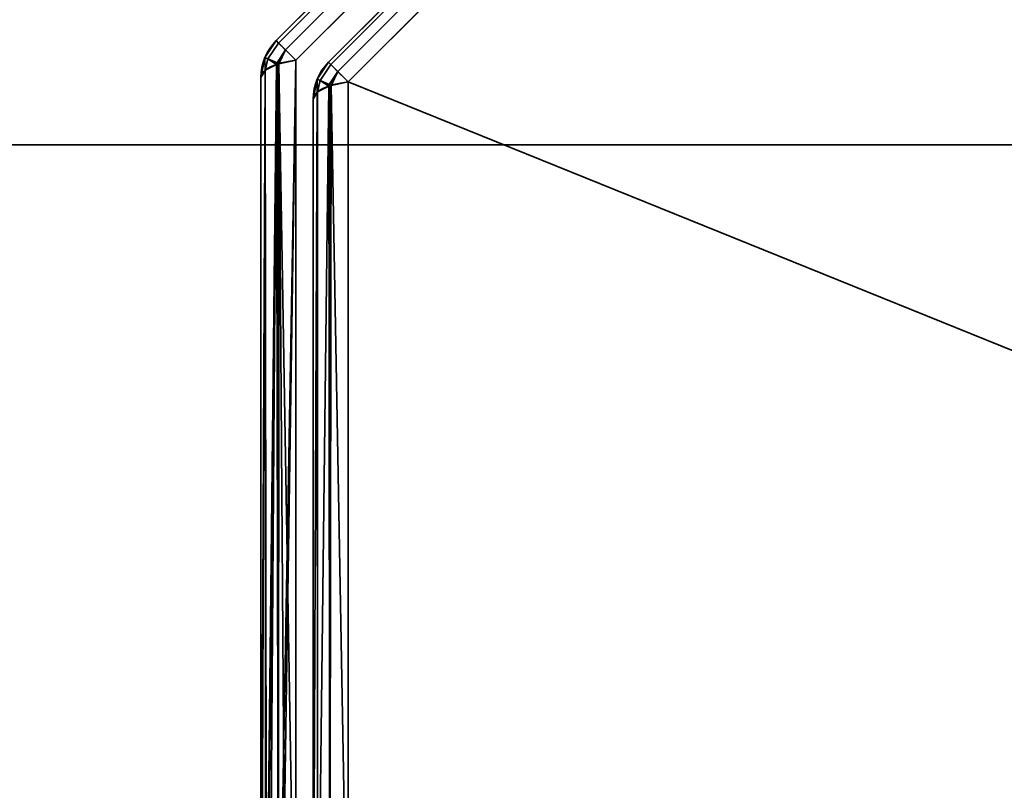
# Model space of a CAD drawing. Header units: millimetres. Extents: x -603 to 3703, y -115 to 193.
# Tile 221 of 256: x 995 to 1008, y -27 to -16. Entities that reach past the tile are written whole.
import ezdxf

# ---------------------------------------------------------------- set-up
doc = ezdxf.new("R2010")
doc.units = ezdxf.units.MM
doc.layers.add('152', color=7, linetype='Continuous', true_color=0xffffff)

# ---------------------------------------------------------------- blocks, each defined once
blk = doc.blocks.new('UG_SURFACE_002')
at = {"layer": '152', "color": 252, "linetype": 'Continuous', "lineweight": 35}
for points in [[(2165, -18, 2212.25), (2165, 174.4, 2212.25), (835, 174.4, 2212.25), (835, -18, 2212.25)], [(985, -18, 2062.25), (985, 174.4, 2062.25), (2015, 174.4, 2062.25), (2015, -18, 2062.25)], [(2165, -18, 2212.25), (835, -18, 2212.25), (985, -18, 2062.25), (2015, -18, 2062.25)]]:
    blk.add_3dface(points, dxfattribs=at)
blk = doc.blocks.new('UG_SURFACE_101')
at = {"layer": '152', "color": 252, "linetype": 'Continuous', "lineweight": 35}
for points in [[(970, -18, 2075.25), (2030, -18, 2075.25), (2028.5, -18, 2073.75), (971.5, -18, 2073.75)], [(970, -18, 2075.25), (970, -29.92, 2075.25), (2030, -29.92, 2075.25), (2030, -18, 2075.25)], [(971.5, -18, 2073.75), (2028.5, -18, 2073.75), (2028.5, -29.92, 2073.75), (971.5, -29.92, 2073.75)]]:
    blk.add_3dface(points, dxfattribs=at)
blk = doc.blocks.new('UG_SURFACE_106')
at = {"layer": '152', "color": 252, "linetype": 'Continuous', "lineweight": 35}
for points in [[(998.596, -16.637, 1159.986), (1008.637, -6.596, 1159.986), (1008.605, -6.564, 1159.739), (998.564, -16.605, 1159.739)], [(1008.637, -6.596, 1012.514), (998.596, -16.637, 1012.514), (998.564, -16.605, 1012.761), (1008.605, -6.564, 1012.761)], [(1008.605, -6.564, 1159.739), (1008.605, -6.564, 1012.761), (998.564, -16.605, 1012.761), (998.564, -16.605, 1159.739)], [(1008.637, -6.596, 1159.987), (1008.637, -6.596, 1159.986), (998.596, -16.637, 1159.986), (998.596, -16.637, 1159.987)], [(998.596, -16.637, 1159.987), (998.688, -16.729, 1160.201), (1008.729, -6.688, 1160.201), (1008.637, -6.596, 1159.987)], [(1008.637, -6.596, 1012.513), (1008.729, -6.688, 1012.299), (998.688, -16.729, 1012.299), (998.596, -16.637, 1012.513)], [(998.596, -16.637, 1012.513), (998.596, -16.637, 1012.514), (1008.637, -6.596, 1012.514), (1008.637, -6.596, 1012.513)], [(1008.73, -6.689, 1160.204), (1008.729, -6.688, 1160.201), (998.688, -16.729, 1160.201), (998.689, -16.73, 1160.204)], [(998.689, -16.73, 1012.296), (998.688, -16.729, 1012.299), (1008.729, -6.688, 1012.299), (1008.73, -6.689, 1012.296)], [(998.689, -16.73, 1160.204), (998.827, -16.868, 1160.357), (1008.868, -6.827, 1160.357), (1008.73, -6.689, 1160.204)], [(1008.73, -6.689, 1012.296), (1008.868, -6.827, 1012.143), (998.827, -16.868, 1012.143), (998.689, -16.73, 1012.296)], [(1008.868, -6.827, 1160.357), (998.827, -16.868, 1160.357), (998.827, -30.332, 1165.419), (1018.252, -30.332, 1172.723)], [(1018.252, -30.332, 999.777), (998.827, -30.332, 1007.081), (998.827, -16.868, 1012.143), (1008.868, -6.827, 1012.143)], [(999.296, -16.927, 1012.935), (1008.927, -7.296, 1012.935), (1008.895, -7.264, 1013.182), (999.264, -16.895, 1013.182)], [(1008.895, -7.264, 1159.318), (999.264, -16.895, 1159.318), (999.264, -16.895, 1013.182), (1008.895, -7.264, 1013.182)], [(1008.927, -7.296, 1159.565), (999.296, -16.927, 1159.565), (999.264, -16.895, 1159.318), (1008.895, -7.264, 1159.318)], [(1008.927, -7.296, 1012.933), (1008.927, -7.296, 1012.935), (999.296, -16.927, 1012.935), (999.296, -16.927, 1012.933)], [(999.296, -16.927, 1012.933), (999.388, -17.019, 1012.72), (1009.019, -7.388, 1012.72), (1008.927, -7.296, 1012.933)], [(1008.927, -7.296, 1159.567), (1009.019, -7.388, 1159.78), (999.388, -17.019, 1159.78), (999.296, -16.927, 1159.567)], [(999.296, -16.927, 1159.567), (999.296, -16.927, 1159.565), (1008.927, -7.296, 1159.565), (1008.927, -7.296, 1159.567)], [(1009.02, -7.389, 1012.717), (1009.019, -7.388, 1012.72), (999.388, -17.019, 1012.72), (999.389, -17.02, 1012.717)], [(999.389, -17.02, 1159.783), (999.388, -17.019, 1159.78), (1009.019, -7.388, 1159.78), (1009.02, -7.389, 1159.783)], [(999.389, -17.02, 1012.717), (999.527, -17.157, 1012.564), (1009.157, -7.527, 1012.564), (1009.02, -7.389, 1012.717)], [(1009.02, -7.389, 1159.783), (1009.157, -7.527, 1159.936), (999.527, -17.157, 1159.936), (999.389, -17.02, 1159.783)], [(1018.485, -30.565, 1172.105), (999.527, -29.868, 1164.715), (999.527, -17.157, 1159.936), (1009.157, -7.527, 1159.936)], [(1022.565, -26.485, 1000.395), (1021.868, -7.527, 1007.785), (1009.157, -7.527, 1012.564), (999.527, -17.157, 1012.564)], [(998.413, -16.832, 1012.761), (998.413, -16.832, 1159.739), (998.564, -16.605, 1159.739), (998.564, -16.605, 1012.761)], [(998.596, -16.637, 1159.986), (998.564, -16.605, 1159.739), (998.413, -16.832, 1159.739), (998.454, -16.851, 1159.987)], [(998.454, -16.851, 1012.513), (998.413, -16.832, 1012.761), (998.564, -16.605, 1012.761), (998.596, -16.637, 1012.514)], [(998.454, -16.851, 1159.987), (998.596, -16.637, 1159.987), (998.596, -16.637, 1159.986)], [(998.688, -16.729, 1160.201), (998.596, -16.637, 1159.987), (998.454, -16.851, 1159.987), (998.575, -16.901, 1160.204)], [(998.575, -16.901, 1012.296), (998.454, -16.851, 1012.513), (998.596, -16.637, 1012.513), (998.688, -16.729, 1012.299)], [(998.596, -16.637, 1012.514), (998.596, -16.637, 1012.513), (998.454, -16.851, 1012.513)], [(998.575, -16.901, 1160.204), (998.689, -16.73, 1160.204), (998.688, -16.729, 1160.201)], [(998.688, -16.729, 1012.299), (998.689, -16.73, 1012.296), (998.575, -16.901, 1012.296)], [(998.689, -16.73, 1160.204), (998.575, -16.901, 1160.204), (998.6, -16.916, 1160.228)], [(998.6, -16.916, 1012.272), (998.575, -16.901, 1012.296), (998.689, -16.73, 1012.296)], [(998.6, -16.916, 1160.228), (998.827, -16.868, 1160.357), (998.689, -16.73, 1160.204)], [(998.689, -16.73, 1012.296), (998.827, -16.868, 1012.143), (998.6, -16.916, 1012.272)], [(998.412, -16.834, 1012.761), (998.359, -17.1, 1012.761), (998.359, -17.1, 1159.739), (998.412, -16.834, 1159.739)], [(998.412, -16.834, 1159.739), (998.359, -17.1, 1159.739), (998.414, -17.007, 1159.987)], [(998.414, -17.007, 1012.513), (998.359, -17.1, 1012.761), (998.412, -16.834, 1012.761)], [(998.412, -16.834, 1159.739), (998.413, -16.832, 1159.739), (998.413, -16.832, 1012.761), (998.412, -16.834, 1012.761)], [(998.413, -16.832, 1159.739), (998.412, -16.834, 1159.739), (998.454, -16.851, 1159.987)], [(998.454, -16.851, 1012.513), (998.412, -16.834, 1012.761), (998.413, -16.832, 1012.761)], [(998.414, -17.007, 1159.987), (998.454, -16.851, 1159.987), (998.412, -16.834, 1159.739)], [(998.412, -16.834, 1012.761), (998.454, -16.851, 1012.513), (998.414, -17.007, 1012.513)], [(998.454, -16.851, 1159.987), (998.414, -17.007, 1159.987), (998.417, -17.002, 1160.001)], [(998.417, -17.002, 1012.499), (998.414, -17.007, 1012.513), (998.454, -16.851, 1012.513)], [(998.454, -16.851, 1159.987), (998.417, -17.002, 1160.001), (998.57, -16.926, 1160.202)], [(998.57, -16.926, 1012.298), (998.417, -17.002, 1012.499), (998.454, -16.851, 1012.513)], [(998.57, -16.926, 1160.202), (998.575, -16.901, 1160.204), (998.454, -16.851, 1159.987)], [(998.454, -16.851, 1012.513), (998.575, -16.901, 1012.296), (998.57, -16.926, 1012.298)], [(998.827, -16.868, 1160.357), (998.6, -16.916, 1160.228), (998.59, -30.278, 1165.234)], [(998.59, -30.278, 1165.234), (998.627, -30.294, 1165.288), (998.827, -16.868, 1160.357)], [(998.6, -16.916, 1012.272), (998.827, -16.868, 1012.143), (998.827, -30.332, 1007.081)], [(998.627, -30.294, 1165.288), (998.827, -30.332, 1165.419), (998.827, -16.868, 1160.357)], [(998.417, -17.002, 1160.001), (998.414, -17.007, 1159.987), (998.359, -30.1, 1164.627)], [(998.359, -30.1, 1164.627), (998.424, -30.198, 1164.96), (998.417, -17.002, 1160.001)], [(998.414, -17.007, 1159.987), (998.359, -17.1, 1159.739), (998.359, -30.1, 1164.627)], [(998.414, -17.007, 1012.513), (998.365, -30.131, 1007.768), (998.359, -30.1, 1007.873)], [(998.359, -30.1, 1007.873), (998.359, -17.1, 1012.761), (998.414, -17.007, 1012.513)], [(998.414, -17.007, 1012.513), (998.433, -30.196, 1007.545), (998.365, -30.131, 1007.768)], [(998.414, -17.007, 1012.513), (998.417, -17.002, 1012.499), (998.433, -30.196, 1007.545)], [(998.57, -16.926, 1160.202), (998.417, -17.002, 1160.001), (998.424, -30.198, 1164.96)], [(998.433, -30.196, 1007.545), (998.417, -17.002, 1012.499), (998.57, -16.926, 1012.298)], [(998.582, -16.92, 1160.219), (998.57, -16.926, 1160.202), (998.424, -30.198, 1164.96)], [(998.424, -30.198, 1164.96), (998.432, -30.21, 1165.002), (998.582, -16.92, 1160.219)], [(998.432, -30.21, 1165.002), (998.59, -30.278, 1165.234), (998.582, -16.92, 1160.219)], [(998.57, -16.926, 1012.298), (998.475, -30.236, 1007.41), (998.433, -30.196, 1007.545)], [(998.57, -16.926, 1012.298), (998.594, -30.276, 1007.272), (998.475, -30.236, 1007.41)], [(998.575, -16.901, 1160.204), (998.57, -16.926, 1160.202), (998.582, -16.92, 1160.219)], [(998.582, -16.92, 1012.281), (998.57, -16.926, 1012.298), (998.575, -16.901, 1012.296)], [(998.57, -16.926, 1012.298), (998.582, -16.92, 1012.281), (998.594, -30.276, 1007.272)], [(998.582, -16.92, 1160.219), (998.6, -16.916, 1160.228), (998.575, -16.901, 1160.204)], [(998.575, -16.901, 1012.296), (998.6, -16.916, 1012.272), (998.582, -16.92, 1012.281)], [(998.6, -16.916, 1160.228), (998.582, -16.92, 1160.219), (998.59, -30.278, 1165.234)], [(998.594, -30.276, 1007.272), (998.582, -16.92, 1012.281), (998.6, -16.916, 1012.272)], [(998.6, -16.916, 1012.272), (998.693, -30.31, 1007.157), (998.594, -30.276, 1007.272)], [(998.6, -16.916, 1012.272), (998.827, -30.332, 1007.081), (998.693, -30.31, 1007.157)], [(999.113, -17.122, 1159.318), (999.113, -17.122, 1013.182), (999.264, -16.895, 1013.182), (999.264, -16.895, 1159.318)], [(999.154, -17.141, 1012.933), (999.296, -16.927, 1012.935), (999.264, -16.895, 1013.182), (999.113, -17.122, 1013.182)], [(999.154, -17.141, 1159.567), (999.113, -17.122, 1159.318), (999.264, -16.895, 1159.318), (999.296, -16.927, 1159.565)], [(999.154, -17.141, 1012.933), (999.296, -16.927, 1012.933), (999.296, -16.927, 1012.935)], [(999.388, -17.019, 1012.72), (999.296, -16.927, 1012.933), (999.154, -17.141, 1012.933), (999.275, -17.191, 1012.717)], [(999.275, -17.191, 1159.783), (999.154, -17.141, 1159.567), (999.296, -16.927, 1159.567), (999.388, -17.019, 1159.78)], [(999.296, -16.927, 1159.565), (999.296, -16.927, 1159.567), (999.154, -17.141, 1159.567)], [(998.359, -30.1, 1007.873), (998.359, -30.1, 1164.627), (998.359, -17.1, 1159.739), (998.359, -17.1, 1012.761)], [(999.112, -17.123, 1159.318), (999.059, -17.39, 1159.318), (999.059, -17.39, 1013.182), (999.112, -17.123, 1013.182)], [(999.112, -17.123, 1013.182), (999.059, -17.39, 1013.182), (999.114, -17.297, 1012.933)], [(999.114, -17.297, 1159.566), (999.059, -17.39, 1159.318), (999.112, -17.123, 1159.318)], [(999.112, -17.123, 1013.182), (999.113, -17.122, 1013.182), (999.113, -17.122, 1159.318), (999.112, -17.123, 1159.318)], [(999.113, -17.122, 1013.182), (999.112, -17.123, 1013.182), (999.154, -17.141, 1012.933)], [(999.154, -17.141, 1159.567), (999.112, -17.123, 1159.318), (999.113, -17.122, 1159.318)], [(999.114, -17.297, 1012.933), (999.154, -17.141, 1012.933), (999.112, -17.123, 1013.182)], [(999.112, -17.123, 1159.318), (999.154, -17.141, 1159.567), (999.114, -17.297, 1159.566)], [(999.275, -17.191, 1012.717), (999.389, -17.02, 1012.717), (999.388, -17.019, 1012.72)], [(999.388, -17.019, 1159.78), (999.389, -17.02, 1159.783), (999.275, -17.191, 1159.783)], [(999.389, -17.02, 1012.717), (999.275, -17.191, 1012.717), (999.3, -17.206, 1012.692)], [(999.3, -17.206, 1159.808), (999.275, -17.191, 1159.783), (999.389, -17.02, 1159.783)], [(999.3, -17.206, 1012.692), (999.527, -17.157, 1012.564), (999.389, -17.02, 1012.717)], [(999.389, -17.02, 1159.783), (999.527, -17.157, 1159.936), (999.3, -17.206, 1159.808)], [(999.154, -17.141, 1012.933), (999.114, -17.297, 1012.933), (999.117, -17.291, 1012.92)], [(999.117, -17.291, 1159.58), (999.114, -17.297, 1159.566), (999.154, -17.141, 1159.567)], [(999.154, -17.141, 1012.933), (999.117, -17.291, 1012.92), (999.27, -17.216, 1012.718)], [(999.27, -17.216, 1159.781), (999.117, -17.291, 1159.58), (999.154, -17.141, 1159.567)], [(999.117, -30.002, 1008.141), (999.282, -29.92, 1007.923), (999.282, -17.209, 1012.702), (999.27, -17.216, 1012.718)], [(999.27, -17.216, 1012.718), (999.117, -17.291, 1012.92), (999.117, -30.002, 1008.141)], [(999.282, -29.92, 1164.577), (999.117, -30.002, 1164.359), (999.117, -17.291, 1159.58), (999.27, -17.216, 1159.781)], [(999.27, -17.216, 1012.718), (999.275, -17.191, 1012.717), (999.154, -17.141, 1012.933)], [(999.154, -17.141, 1159.567), (999.275, -17.191, 1159.783), (999.27, -17.216, 1159.781)], [(999.275, -17.191, 1012.717), (999.27, -17.216, 1012.718), (999.282, -17.209, 1012.702)], [(999.282, -17.209, 1159.798), (999.27, -17.216, 1159.781), (999.275, -17.191, 1159.783)], [(999.27, -17.216, 1159.781), (999.282, -17.209, 1159.798), (999.282, -29.92, 1164.577)], [(999.282, -17.209, 1012.702), (999.3, -17.206, 1012.692), (999.275, -17.191, 1012.717)], [(999.275, -17.191, 1159.783), (999.3, -17.206, 1159.808), (999.282, -17.209, 1159.798)], [(999.282, -29.92, 1007.923), (999.527, -29.868, 1007.785), (999.527, -17.157, 1012.564), (999.3, -17.206, 1012.692)], [(999.3, -17.206, 1012.692), (999.282, -17.209, 1012.702), (999.282, -29.92, 1007.923)], [(999.527, -29.868, 1164.715), (999.282, -29.92, 1164.577), (999.282, -17.209, 1159.798), (999.3, -17.206, 1159.808)], [(999.3, -17.206, 1159.808), (999.527, -17.157, 1159.936), (999.527, -29.868, 1164.715)], [(999.527, -17.157, 1012.564), (999.527, -29.868, 1007.785), (1018.485, -30.565, 1000.395), (1022.565, -26.485, 1000.395)], [(999.059, -30.1, 1008.403), (999.117, -30.002, 1008.141), (999.117, -17.291, 1012.92), (999.114, -17.297, 1012.933)], [(999.114, -17.297, 1012.933), (999.059, -17.39, 1013.182), (999.059, -30.1, 1008.403)], [(999.117, -30.002, 1164.359), (999.059, -30.1, 1164.097), (999.059, -17.39, 1159.318), (999.114, -17.297, 1159.566)], [(999.059, -17.39, 1159.318), (999.059, -30.1, 1164.097), (999.059, -30.1, 1008.403), (999.059, -17.39, 1013.182)], [(999.114, -17.297, 1159.566), (999.117, -17.291, 1159.58), (999.117, -30.002, 1164.359)]]:
    blk.add_3dface(points, dxfattribs=at)
blk = doc.blocks.new('UG_SURFACE_108')
at = {"layer": '152', "color": 252, "linetype": 'Continuous', "lineweight": 35}
for points in [[(998.596, -16.637, 1159.986), (1008.637, -6.596, 1159.986), (1008.605, -6.564, 1159.739), (998.564, -16.605, 1159.739)], [(1008.637, -6.596, 1012.514), (998.596, -16.637, 1012.514), (998.564, -16.605, 1012.761), (1008.605, -6.564, 1012.761)], [(1008.605, -6.564, 1159.739), (1008.605, -6.564, 1012.761), (998.564, -16.605, 1012.761), (998.564, -16.605, 1159.739)], [(1008.637, -6.596, 1159.987), (1008.637, -6.596, 1159.986), (998.596, -16.637, 1159.986), (998.596, -16.637, 1159.987)], [(998.596, -16.637, 1159.987), (998.688, -16.729, 1160.201), (1008.729, -6.688, 1160.201), (1008.637, -6.596, 1159.987)], [(1008.637, -6.596, 1012.513), (1008.729, -6.688, 1012.299), (998.688, -16.729, 1012.299), (998.596, -16.637, 1012.513)], [(998.596, -16.637, 1012.513), (998.596, -16.637, 1012.514), (1008.637, -6.596, 1012.514), (1008.637, -6.596, 1012.513)], [(1008.73, -6.689, 1160.204), (1008.729, -6.688, 1160.201), (998.688, -16.729, 1160.201), (998.689, -16.73, 1160.204)], [(998.689, -16.73, 1012.296), (998.688, -16.729, 1012.299), (1008.729, -6.688, 1012.299), (1008.73, -6.689, 1012.296)], [(998.689, -16.73, 1160.204), (998.827, -16.868, 1160.357), (1008.868, -6.827, 1160.357), (1008.73, -6.689, 1160.204)], [(1008.73, -6.689, 1012.296), (1008.868, -6.827, 1012.143), (998.827, -16.868, 1012.143), (998.689, -16.73, 1012.296)], [(1008.868, -6.827, 1160.357), (998.827, -16.868, 1160.357), (998.827, -30.332, 1165.419), (1018.252, -30.332, 1172.723)], [(1018.252, -30.332, 999.777), (998.827, -30.332, 1007.081), (998.827, -16.868, 1012.143), (1008.868, -6.827, 1012.143)], [(999.296, -16.927, 1012.935), (1008.927, -7.296, 1012.935), (1008.895, -7.264, 1013.182), (999.264, -16.895, 1013.182)], [(1008.895, -7.264, 1159.318), (999.264, -16.895, 1159.318), (999.264, -16.895, 1013.182), (1008.895, -7.264, 1013.182)], [(1008.927, -7.296, 1159.565), (999.296, -16.927, 1159.565), (999.264, -16.895, 1159.318), (1008.895, -7.264, 1159.318)], [(1008.927, -7.296, 1012.933), (1008.927, -7.296, 1012.935), (999.296, -16.927, 1012.935), (999.296, -16.927, 1012.933)], [(999.296, -16.927, 1012.933), (999.388, -17.019, 1012.72), (1009.019, -7.388, 1012.72), (1008.927, -7.296, 1012.933)], [(1008.927, -7.296, 1159.567), (1009.019, -7.388, 1159.78), (999.388, -17.019, 1159.78), (999.296, -16.927, 1159.567)], [(999.296, -16.927, 1159.567), (999.296, -16.927, 1159.565), (1008.927, -7.296, 1159.565), (1008.927, -7.296, 1159.567)], [(1009.02, -7.389, 1012.717), (1009.019, -7.388, 1012.72), (999.388, -17.019, 1012.72), (999.389, -17.02, 1012.717)], [(999.389, -17.02, 1159.783), (999.388, -17.019, 1159.78), (1009.019, -7.388, 1159.78), (1009.02, -7.389, 1159.783)], [(999.389, -17.02, 1012.717), (999.527, -17.157, 1012.564), (1009.157, -7.527, 1012.564), (1009.02, -7.389, 1012.717)], [(1009.02, -7.389, 1159.783), (1009.157, -7.527, 1159.936), (999.527, -17.157, 1159.936), (999.389, -17.02, 1159.783)], [(1018.485, -30.565, 1172.105), (999.527, -29.868, 1164.715), (999.527, -17.157, 1159.936), (1009.157, -7.527, 1159.936)], [(1022.565, -26.485, 1000.395), (1021.868, -7.527, 1007.785), (1009.157, -7.527, 1012.564), (999.527, -17.157, 1012.564)], [(998.413, -16.832, 1012.761), (998.413, -16.832, 1159.739), (998.564, -16.605, 1159.739), (998.564, -16.605, 1012.761)], [(998.596, -16.637, 1159.986), (998.564, -16.605, 1159.739), (998.413, -16.832, 1159.739), (998.454, -16.851, 1159.987)], [(998.454, -16.851, 1012.513), (998.413, -16.832, 1012.761), (998.564, -16.605, 1012.761), (998.596, -16.637, 1012.514)], [(998.454, -16.851, 1159.987), (998.596, -16.637, 1159.987), (998.596, -16.637, 1159.986)], [(998.688, -16.729, 1160.201), (998.596, -16.637, 1159.987), (998.454, -16.851, 1159.987), (998.575, -16.901, 1160.204)], [(998.575, -16.901, 1012.296), (998.454, -16.851, 1012.513), (998.596, -16.637, 1012.513), (998.688, -16.729, 1012.299)], [(998.596, -16.637, 1012.514), (998.596, -16.637, 1012.513), (998.454, -16.851, 1012.513)], [(998.575, -16.901, 1160.204), (998.689, -16.73, 1160.204), (998.688, -16.729, 1160.201)], [(998.688, -16.729, 1012.299), (998.689, -16.73, 1012.296), (998.575, -16.901, 1012.296)], [(998.689, -16.73, 1160.204), (998.575, -16.901, 1160.204), (998.6, -16.916, 1160.228)], [(998.6, -16.916, 1012.272), (998.575, -16.901, 1012.296), (998.689, -16.73, 1012.296)], [(998.6, -16.916, 1160.228), (998.827, -16.868, 1160.357), (998.689, -16.73, 1160.204)], [(998.689, -16.73, 1012.296), (998.827, -16.868, 1012.143), (998.6, -16.916, 1012.272)], [(998.412, -16.834, 1012.761), (998.359, -17.1, 1012.761), (998.359, -17.1, 1159.739), (998.412, -16.834, 1159.739)], [(998.412, -16.834, 1159.739), (998.359, -17.1, 1159.739), (998.414, -17.007, 1159.987)], [(998.414, -17.007, 1012.513), (998.359, -17.1, 1012.761), (998.412, -16.834, 1012.761)], [(998.412, -16.834, 1159.739), (998.413, -16.832, 1159.739), (998.413, -16.832, 1012.761), (998.412, -16.834, 1012.761)], [(998.413, -16.832, 1159.739), (998.412, -16.834, 1159.739), (998.454, -16.851, 1159.987)], [(998.454, -16.851, 1012.513), (998.412, -16.834, 1012.761), (998.413, -16.832, 1012.761)], [(998.414, -17.007, 1159.987), (998.454, -16.851, 1159.987), (998.412, -16.834, 1159.739)], [(998.412, -16.834, 1012.761), (998.454, -16.851, 1012.513), (998.414, -17.007, 1012.513)], [(998.454, -16.851, 1159.987), (998.414, -17.007, 1159.987), (998.417, -17.002, 1160.001)], [(998.417, -17.002, 1012.499), (998.414, -17.007, 1012.513), (998.454, -16.851, 1012.513)], [(998.454, -16.851, 1159.987), (998.417, -17.002, 1160.001), (998.57, -16.926, 1160.202)], [(998.57, -16.926, 1012.298), (998.417, -17.002, 1012.499), (998.454, -16.851, 1012.513)], [(998.57, -16.926, 1160.202), (998.575, -16.901, 1160.204), (998.454, -16.851, 1159.987)], [(998.454, -16.851, 1012.513), (998.575, -16.901, 1012.296), (998.57, -16.926, 1012.298)], [(998.827, -16.868, 1160.357), (998.6, -16.916, 1160.228), (998.59, -30.278, 1165.234)], [(998.59, -30.278, 1165.234), (998.627, -30.294, 1165.288), (998.827, -16.868, 1160.357)], [(998.6, -16.916, 1012.272), (998.827, -16.868, 1012.143), (998.827, -30.332, 1007.081)], [(998.627, -30.294, 1165.288), (998.827, -30.332, 1165.419), (998.827, -16.868, 1160.357)], [(998.417, -17.002, 1160.001), (998.414, -17.007, 1159.987), (998.359, -30.1, 1164.627)], [(998.359, -30.1, 1164.627), (998.424, -30.198, 1164.96), (998.417, -17.002, 1160.001)], [(998.414, -17.007, 1159.987), (998.359, -17.1, 1159.739), (998.359, -30.1, 1164.627)], [(998.414, -17.007, 1012.513), (998.365, -30.131, 1007.768), (998.359, -30.1, 1007.873)], [(998.359, -30.1, 1007.873), (998.359, -17.1, 1012.761), (998.414, -17.007, 1012.513)], [(998.414, -17.007, 1012.513), (998.433, -30.196, 1007.545), (998.365, -30.131, 1007.768)], [(998.414, -17.007, 1012.513), (998.417, -17.002, 1012.499), (998.433, -30.196, 1007.545)], [(998.57, -16.926, 1160.202), (998.417, -17.002, 1160.001), (998.424, -30.198, 1164.96)], [(998.433, -30.196, 1007.545), (998.417, -17.002, 1012.499), (998.57, -16.926, 1012.298)], [(998.582, -16.92, 1160.219), (998.57, -16.926, 1160.202), (998.424, -30.198, 1164.96)], [(998.424, -30.198, 1164.96), (998.432, -30.21, 1165.002), (998.582, -16.92, 1160.219)], [(998.432, -30.21, 1165.002), (998.59, -30.278, 1165.234), (998.582, -16.92, 1160.219)], [(998.57, -16.926, 1012.298), (998.475, -30.236, 1007.41), (998.433, -30.196, 1007.545)], [(998.57, -16.926, 1012.298), (998.594, -30.276, 1007.272), (998.475, -30.236, 1007.41)], [(998.575, -16.901, 1160.204), (998.57, -16.926, 1160.202), (998.582, -16.92, 1160.219)], [(998.582, -16.92, 1012.281), (998.57, -16.926, 1012.298), (998.575, -16.901, 1012.296)], [(998.57, -16.926, 1012.298), (998.582, -16.92, 1012.281), (998.594, -30.276, 1007.272)], [(998.582, -16.92, 1160.219), (998.6, -16.916, 1160.228), (998.575, -16.901, 1160.204)], [(998.575, -16.901, 1012.296), (998.6, -16.916, 1012.272), (998.582, -16.92, 1012.281)], [(998.6, -16.916, 1160.228), (998.582, -16.92, 1160.219), (998.59, -30.278, 1165.234)], [(998.594, -30.276, 1007.272), (998.582, -16.92, 1012.281), (998.6, -16.916, 1012.272)], [(998.6, -16.916, 1012.272), (998.693, -30.31, 1007.157), (998.594, -30.276, 1007.272)], [(998.6, -16.916, 1012.272), (998.827, -30.332, 1007.081), (998.693, -30.31, 1007.157)], [(999.113, -17.122, 1159.318), (999.113, -17.122, 1013.182), (999.264, -16.895, 1013.182), (999.264, -16.895, 1159.318)], [(999.154, -17.141, 1012.933), (999.296, -16.927, 1012.935), (999.264, -16.895, 1013.182), (999.113, -17.122, 1013.182)], [(999.154, -17.141, 1159.567), (999.113, -17.122, 1159.318), (999.264, -16.895, 1159.318), (999.296, -16.927, 1159.565)], [(999.154, -17.141, 1012.933), (999.296, -16.927, 1012.933), (999.296, -16.927, 1012.935)], [(999.388, -17.019, 1012.72), (999.296, -16.927, 1012.933), (999.154, -17.141, 1012.933), (999.275, -17.191, 1012.717)], [(999.275, -17.191, 1159.783), (999.154, -17.141, 1159.567), (999.296, -16.927, 1159.567), (999.388, -17.019, 1159.78)], [(999.296, -16.927, 1159.565), (999.296, -16.927, 1159.567), (999.154, -17.141, 1159.567)], [(998.359, -30.1, 1007.873), (998.359, -30.1, 1164.627), (998.359, -17.1, 1159.739), (998.359, -17.1, 1012.761)], [(999.112, -17.123, 1159.318), (999.059, -17.39, 1159.318), (999.059, -17.39, 1013.182), (999.112, -17.123, 1013.182)], [(999.112, -17.123, 1013.182), (999.059, -17.39, 1013.182), (999.114, -17.297, 1012.933)], [(999.114, -17.297, 1159.566), (999.059, -17.39, 1159.318), (999.112, -17.123, 1159.318)], [(999.112, -17.123, 1013.182), (999.113, -17.122, 1013.182), (999.113, -17.122, 1159.318), (999.112, -17.123, 1159.318)], [(999.113, -17.122, 1013.182), (999.112, -17.123, 1013.182), (999.154, -17.141, 1012.933)], [(999.154, -17.141, 1159.567), (999.112, -17.123, 1159.318), (999.113, -17.122, 1159.318)], [(999.114, -17.297, 1012.933), (999.154, -17.141, 1012.933), (999.112, -17.123, 1013.182)], [(999.112, -17.123, 1159.318), (999.154, -17.141, 1159.567), (999.114, -17.297, 1159.566)], [(999.275, -17.191, 1012.717), (999.389, -17.02, 1012.717), (999.388, -17.019, 1012.72)], [(999.388, -17.019, 1159.78), (999.389, -17.02, 1159.783), (999.275, -17.191, 1159.783)], [(999.389, -17.02, 1012.717), (999.275, -17.191, 1012.717), (999.3, -17.206, 1012.692)], [(999.3, -17.206, 1159.808), (999.275, -17.191, 1159.783), (999.389, -17.02, 1159.783)], [(999.3, -17.206, 1012.692), (999.527, -17.157, 1012.564), (999.389, -17.02, 1012.717)], [(999.389, -17.02, 1159.783), (999.527, -17.157, 1159.936), (999.3, -17.206, 1159.808)], [(999.154, -17.141, 1012.933), (999.114, -17.297, 1012.933), (999.117, -17.291, 1012.92)], [(999.117, -17.291, 1159.58), (999.114, -17.297, 1159.566), (999.154, -17.141, 1159.567)], [(999.154, -17.141, 1012.933), (999.117, -17.291, 1012.92), (999.27, -17.216, 1012.718)], [(999.27, -17.216, 1159.781), (999.117, -17.291, 1159.58), (999.154, -17.141, 1159.567)], [(999.117, -30.002, 1008.141), (999.282, -29.92, 1007.923), (999.282, -17.209, 1012.702), (999.27, -17.216, 1012.718)], [(999.27, -17.216, 1012.718), (999.117, -17.291, 1012.92), (999.117, -30.002, 1008.141)], [(999.282, -29.92, 1164.577), (999.117, -30.002, 1164.359), (999.117, -17.291, 1159.58), (999.27, -17.216, 1159.781)], [(999.27, -17.216, 1012.718), (999.275, -17.191, 1012.717), (999.154, -17.141, 1012.933)], [(999.154, -17.141, 1159.567), (999.275, -17.191, 1159.783), (999.27, -17.216, 1159.781)], [(999.275, -17.191, 1012.717), (999.27, -17.216, 1012.718), (999.282, -17.209, 1012.702)], [(999.282, -17.209, 1159.798), (999.27, -17.216, 1159.781), (999.275, -17.191, 1159.783)], [(999.27, -17.216, 1159.781), (999.282, -17.209, 1159.798), (999.282, -29.92, 1164.577)], [(999.282, -17.209, 1012.702), (999.3, -17.206, 1012.692), (999.275, -17.191, 1012.717)], [(999.275, -17.191, 1159.783), (999.3, -17.206, 1159.808), (999.282, -17.209, 1159.798)], [(999.282, -29.92, 1007.923), (999.527, -29.868, 1007.785), (999.527, -17.157, 1012.564), (999.3, -17.206, 1012.692)], [(999.3, -17.206, 1012.692), (999.282, -17.209, 1012.702), (999.282, -29.92, 1007.923)], [(999.527, -29.868, 1164.715), (999.282, -29.92, 1164.577), (999.282, -17.209, 1159.798), (999.3, -17.206, 1159.808)], [(999.3, -17.206, 1159.808), (999.527, -17.157, 1159.936), (999.527, -29.868, 1164.715)], [(999.527, -17.157, 1012.564), (999.527, -29.868, 1007.785), (1018.485, -30.565, 1000.395), (1022.565, -26.485, 1000.395)], [(999.059, -30.1, 1008.403), (999.117, -30.002, 1008.141), (999.117, -17.291, 1012.92), (999.114, -17.297, 1012.933)], [(999.114, -17.297, 1012.933), (999.059, -17.39, 1013.182), (999.059, -30.1, 1008.403)], [(999.117, -30.002, 1164.359), (999.059, -30.1, 1164.097), (999.059, -17.39, 1159.318), (999.114, -17.297, 1159.566)], [(999.059, -17.39, 1159.318), (999.059, -30.1, 1164.097), (999.059, -30.1, 1008.403), (999.059, -17.39, 1013.182)], [(999.114, -17.297, 1159.566), (999.117, -17.291, 1159.58), (999.117, -30.002, 1164.359)]]:
    blk.add_3dface(points, dxfattribs=at)

msp = doc.modelspace()

# ---------------------------------------------------------------- linework, layer by layer
at = {"layer": '152', "color": 252, "linetype": 'Continuous', "lineweight": 35, "true_color": 0x939598}
for p, q in [((1008.605, -6.564, 1159.739), (998.564, -16.605, 1159.739)), ((998.564, -16.605, 1012.761), (1008.605, -6.564, 1012.761)), ((1008.605, -6.564, 1159.739), (998.564, -16.605, 1159.739)), ((998.564, -16.605, 1012.761), (1008.605, -6.564, 1012.761)), ((1008.868, -6.827, 1160.357), (998.827, -16.868, 1160.357)), ((998.827, -16.868, 1012.143), (1008.868, -6.827, 1012.143)), ((1008.868, -6.827, 1160.357), (998.827, -16.868, 1160.357)), ((998.827, -16.868, 1012.143), (1008.868, -6.827, 1012.143)), ((999.264, -16.895, 1013.182), (1008.895, -7.264, 1013.182)), ((1008.895, -7.264, 1159.318), (999.264, -16.895, 1159.318)), ((999.264, -16.895, 1013.182), (1008.895, -7.264, 1013.182)), ((1008.895, -7.264, 1159.318), (999.264, -16.895, 1159.318)), ((999.527, -17.157, 1159.936), (1009.157, -7.527, 1159.936)), ((1009.157, -7.527, 1012.564), (999.527, -17.157, 1012.564)), ((1009.157, -7.527, 1012.564), (999.527, -17.157, 1012.564)), ((999.527, -17.157, 1159.936), (1009.157, -7.527, 1159.936)), ((998.564, -16.605, 1159.739), (998.564, -16.605, 1012.761)), ((998.564, -16.605, 1159.739), (998.564, -16.605, 1012.761)), ((998.827, -16.868, 1160.357), (998.827, -30.332, 1165.419)), ((998.827, -16.868, 1012.143), (998.827, -30.332, 1007.081)), ((998.827, -16.868, 1012.143), (998.827, -30.332, 1007.081)), ((998.827, -16.868, 1160.357), (998.827, -30.332, 1165.419)), ((999.264, -16.895, 1159.318), (999.264, -16.895, 1013.182)), ((999.264, -16.895, 1159.318), (999.264, -16.895, 1013.182)), ((998.359, -17.1, 1012.761), (998.359, -30.1, 1007.873)), ((998.359, -17.1, 1159.739), (998.359, -30.1, 1164.627)), ((998.359, -17.1, 1159.739), (998.359, -17.1, 1012.761)), ((998.359, -17.1, 1012.761), (998.359, -30.1, 1007.873)), ((998.359, -17.1, 1159.739), (998.359, -30.1, 1164.627)), ((998.359, -17.1, 1159.739), (998.359, -17.1, 1012.761)), ((999.527, -17.157, 1012.564), (999.527, -29.868, 1007.785)), ((999.527, -29.868, 1164.715), (999.527, -17.157, 1159.936)), ((999.527, -29.868, 1164.715), (999.527, -17.157, 1159.936)), ((999.527, -17.157, 1012.564), (999.527, -29.868, 1007.785)), ((999.059, -30.1, 1008.403), (999.059, -17.39, 1013.182)), ((999.059, -17.39, 1013.182), (999.059, -17.39, 1159.318)), ((999.059, -17.39, 1159.318), (999.059, -30.1, 1164.097)), ((999.059, -17.39, 1013.182), (999.059, -17.39, 1159.318)), ((999.059, -30.1, 1008.403), (999.059, -17.39, 1013.182)), ((999.059, -17.39, 1159.318), (999.059, -30.1, 1164.097)), ((835, -18, 2212.25), (2165, -18, 2212.25)), ((2030, -18, 2075.25), (970, -18, 2075.25)), ((2028.5, -18, 2073.75), (971.5, -18, 2073.75)), ((2015, -18, 2062.25), (985, -18, 2062.25))]:
    msp.add_line(p, q, dxfattribs=at)
msp.add_arc((999.059, -17.1, 1012.761), 0.7, 135, 180, dxfattribs=at)
msp.add_arc((999.059, -17.1, 1012.761), 0.7, 135, 180, dxfattribs=at)
at = {"layer": '152', "color": 252, "linetype": 'Continuous', "lineweight": 35, "true_color": 0x939598, "extrusion": (0, 0, -1)}
for centre, start in [((-999.059, -17.1, -1159.739), 360), ((-999.059, -17.1, -1159.739), 360), ((-999.759, -17.39, -1013.182), 0), ((-999.759, -17.39, -1159.318), 0), ((-999.759, -17.39, -1159.318), 0), ((-999.759, -17.39, -1013.182), 0)]:
    msp.add_arc(centre, 0.7, start, 45, dxfattribs=at)
at = {"layer": '152', "color": 252, "linetype": 'Continuous', "lineweight": 35, "true_color": 0x939598, "extrusion": (0.707107, 0.707107, -3.85443e-15)}
msp.add_arc((-718.533, 1159.739, 694.35), 0.7, 0, 62, dxfattribs=at)
msp.add_arc((-718.533, 1159.739, 694.35), 0.7, 0, 62, dxfattribs=at)
at = {"layer": '152', "color": 252, "linetype": 'Continuous', "lineweight": 35, "true_color": 0x939598, "extrusion": (0.707107, 0.707107, 5.47573e-15)}
for centre, start, end in [((-718.533, 1012.761, 694.35), 298, 0), ((-718.533, 1012.761, 694.35), 298, 0), ((-719.233, 1159.318, 694.64), 0, 62), ((-719.233, 1013.182, 694.64), 298, 0), ((-719.233, 1013.182, 694.64), 298, 0), ((-719.233, 1159.318, 694.64), 0, 62)]:
    msp.add_arc(centre, 0.7, start, end, dxfattribs=at)
at = {"layer": '152', "color": 252, "linetype": 'Continuous', "lineweight": 35, "true_color": 0x939598, "extrusion": (-8.70319e-15, -0.936029, 0.351924)}
for centre in [(999.059, 1079.531, 424.146), (999.059, 1079.531, 424.146), (999.759, 1079.035, 424.269), (999.759, 1079.035, 424.269)]:
    msp.add_arc(centre, 0.7, 109.3882, 180, dxfattribs=at)
at = {"layer": '152', "color": 252, "linetype": 'Continuous', "lineweight": 35, "true_color": 0x939598, "extrusion": (0, -0.936029, -0.351924)}
msp.add_arc((999.059, 953.991, -340.409), 0.7, 180, 250.6118, dxfattribs=at)
msp.add_arc((999.059, 953.991, -340.409), 0.7, 180, 250.6118, dxfattribs=at)
at = {"layer": '152', "color": 252, "linetype": 'Continuous', "lineweight": 35, "true_color": 0x939598, "extrusion": (-9.33028e-16, 0.936029, 0.351924)}
msp.add_arc((-999.759, 954.487, 340.285), 0.7, 289.3882, 360, dxfattribs=at)
msp.add_arc((-999.759, 954.487, 340.285), 0.7, 289.3882, 360, dxfattribs=at)

# ---------------------------------------------------------------- block references
at = {"layer": '152', "color": 252, "linetype": 'Continuous', "lineweight": 35, "true_color": 0x939598}
for name in ['UG_SURFACE_002', 'UG_SURFACE_101', 'UG_SURFACE_106', 'UG_SURFACE_108']:
    msp.add_blockref(name, (0, 0), dxfattribs=at)

doc.saveas('drawing.dxf')
